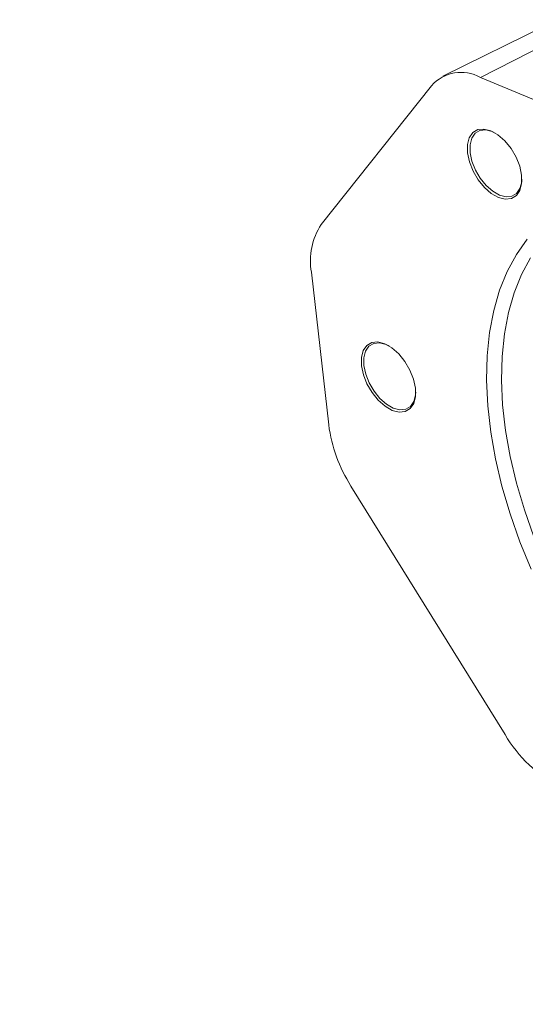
# Model space of a CAD drawing. Header units: inches. Extents: x 0.3 to 33.9, y 0.2 to 21.6.
# Tile 17 of 28: x 25.7 to 27.1, y 16.5 to 19.3. Entities that reach past the tile are written whole.
import ezdxf

# ---------------------------------------------------------------- set-up
doc = ezdxf.new("R2010")
doc.units = ezdxf.units.IN
doc.header["$MEASUREMENT"] = 0
doc.layers.add('SLD-0', color=7, linetype='Continuous', lineweight=15)
doc.styles.add('SLDTEXTSTYLE0', font='TXT', dxfattribs={"width": 0.75})
doc.dimstyles.new('SLDDIMSTYLE0', dxfattribs={"dimtxt": 0.25, "dimasz": 0.13, "dimexe": 0, "dimexo": 0.0625, "dimgap": 0.0625, "dimtad": 0, "dimtih": 1, "dimtoh": 1, "dimrnd": 1e-09, "dimzin": 12, "dimdsep": 46, "dimtxsty": 'SLDTEXTSTYLE0', "dimsah": 1, "dimcen": 0.09, "dimadec": 0, "dimazin": 3, "dimtfac": 1, "dimtofl": 0, "dimtmove": 0, "dimatfit": 3, "dimfxl": 1, "dimfrac": 2, "dimtolj": 1, "dimtzin": 12, "dimarcsym": 0})

# ---------------------------------------------------------------- blocks, each defined once
blk = doc.blocks.new('_D_7')
at = {"layer": 'SLD-0'}
for p, q in [((26.938, 12.1142), (26.938, 15.5199)), ((24.3753, 15.4317), (24.3245, 15.4317)), ((24.3245, 15.4317), (24.3245, 15.0349)), ((25.5183, 15.4317), (25.569, 15.4317)), ((25.569, 15.4317), (25.569, 15.0349)), ((22.9555, 15.3949), (24.2357, 15.3949)), ((26.938, 15.3949), (25.6578, 15.3949)), ((24.3245, 15.0349), (24.3753, 15.0349)), ((25.569, 15.0349), (25.5183, 15.0349))]:
    blk.add_line(p, q, dxfattribs=at)
for points in [[(22.9555, 15.3949), (23.0855, 15.3749), (23.0855, 15.4149)], [(26.938, 15.3949), (26.808, 15.4149), (26.808, 15.3749)]]:
    blk.add_solid(points, dxfattribs=at)
at = {"layer": 'SLD-0', "char_height": 0.25, "attachment_point": 1, "style": 'SLDTEXTSTYLE0'}
for s, insert in [('3.98', (24.522, 15.8048, -1.544)), ('101.16', (24.4388, 15.3571, -1.544))]:
    blk.add_mtext(s, dxfattribs=dict(at, insert=insert))

msp = doc.modelspace()

# ---------------------------------------------------------------- linework, layer by layer
at = {"color": 7, "linetype": 'Continuous', "lineweight": 15}
for p, q in [((27.2188, 19.2896), (26.8943, 19.1291)), ((27.316, 19.2868), (27.0003, 19.126)), ((27.0003, 19.126), (27.5548, 18.8957)), ((26.5494, 18.7086), (26.8617, 19.1024)), ((26.5704, 18.1406), (26.5213, 18.5732)), ((27.0705, 17.2622), (26.6335, 17.9673))]:
    msp.add_line(p, q, dxfattribs=at)
at = {"color": 7, "linetype": 'Continuous', "lineweight": 15, "flags": 128}
for points in [[(27.0514, 18.7856), (27.0708, 18.7806), (27.0882, 18.7823), (27.1023, 18.7908), (27.1123, 18.8053), (27.1173, 18.8249), (27.1172, 18.8483), (27.1118, 18.8739), (27.1015, 18.8998), (27.0872, 18.9245), (27.0696, 18.9461), (27.0501, 18.9632), (27.0299, 18.9746), (27.0105, 18.9796), (26.9931, 18.9779), (26.979, 18.9694), (26.969, 18.9549), (26.964, 18.9353), (26.9641, 18.9119), (26.9695, 18.8863), (26.9798, 18.8604), (26.9941, 18.8357), (27.0117, 18.8141), (27.0312, 18.797), (27.0514, 18.7856)], [(26.9712, 18.9125), (26.971, 18.9348), (26.9759, 18.9535), (26.9853, 18.9674), (26.9988, 18.9754), (27.0154, 18.9771), (27.034, 18.9724), (27.0425, 18.9682)], [(27.1179, 18.8376), (27.1174, 18.8295), (27.1125, 18.8108), (27.103, 18.7969), (27.0896, 18.7889), (27.073, 18.7872), (27.0544, 18.7919), (27.0352, 18.8029), (27.0165, 18.8192), (26.9998, 18.8398), (26.9861, 18.8633), (26.9763, 18.8881), (26.9712, 18.9125)], [(27.1334, 18.667), (27.1027, 18.6241), (27.0764, 18.5758), (27.0548, 18.5225), (27.038, 18.4646), (27.0262, 18.4024), (27.0195, 18.3364), (27.0178, 18.2671), (27.0211, 18.1949), (27.0296, 18.1204), (27.0431, 18.044), (27.0614, 17.9664), (27.0846, 17.888), (27.1124, 17.8093), (27.1446, 17.7311)], [(27.152, 17.8232), (27.125, 17.8995), (27.1026, 17.9756), (27.0847, 18.0509), (27.0717, 18.125), (27.0635, 18.1974), (27.0602, 18.2674), (27.0618, 18.3347), (27.0684, 18.3987), (27.0799, 18.4591), (27.0961, 18.5153), (27.1171, 18.567), (27.1425, 18.6139)], [(26.8162, 18.2446), (26.8108, 18.2701), (26.8006, 18.2961), (26.7862, 18.3207), (26.7687, 18.3423), (26.7492, 18.3594), (26.729, 18.3709), (26.7096, 18.3759), (26.6922, 18.3741), (26.6781, 18.3657), (26.6681, 18.3511), (26.6631, 18.3315), (26.6632, 18.3081), (26.6686, 18.2826), (26.6788, 18.2566), (26.6932, 18.232), (26.7108, 18.2104), (26.7303, 18.1933), (26.7505, 18.1818), (26.7699, 18.1768), (26.7873, 18.1786), (26.8014, 18.187), (26.8113, 18.2015), (26.8164, 18.2212), (26.8162, 18.2446)], [(26.7535, 18.1882), (26.7343, 18.1991), (26.7156, 18.2154), (26.6989, 18.236), (26.6852, 18.2595), (26.6754, 18.2843), (26.6703, 18.3087), (26.6701, 18.331), (26.6749, 18.3497), (26.6844, 18.3636), (26.6979, 18.3717), (26.7145, 18.3734), (26.733, 18.3686), (26.7415, 18.3645)], [(26.817, 18.2338), (26.8164, 18.2257), (26.8116, 18.207), (26.8021, 18.1931), (26.7886, 18.1851), (26.772, 18.1834), (26.7535, 18.1882)]]:
    msp.add_lwpolyline(points, dxfattribs=at)
at = {"color": 7, "linetype": 'Continuous', "lineweight": 15}
for centre, radius, start, end in [((26.9458, 19.0274), 0.1127, 61.0803, 138.2566), ((26.7033, 18.6061), 0.185, 146.3238, 190.2295), ((26.9958, 18.1973), 0.4292, 187.603, 212.4195), ((27.3869, 17.4442), 0.365, 209.9116, 244.2709)]:
    msp.add_arc(centre, radius, start, end, dxfattribs=at)

# ---------------------------------------------------------------- dimensions: what is measured, and where the dimension line sits
at = {"layer": 'SLD-0'}
dim = msp.add_linear_dim(base=(26.938, 15.3949), p1=(22.9555, 17.4229), p2=(26.938, 12.0642), dimstyle='SLDDIMSTYLE0', dxfattribs=at)
dim.commit()
dim.dimension.update_dxf_attribs({"geometry": '_D_7', "text_midpoint": (24.9468, 15.3949), "dimtype": 160})

doc.saveas('drawing.dxf')
